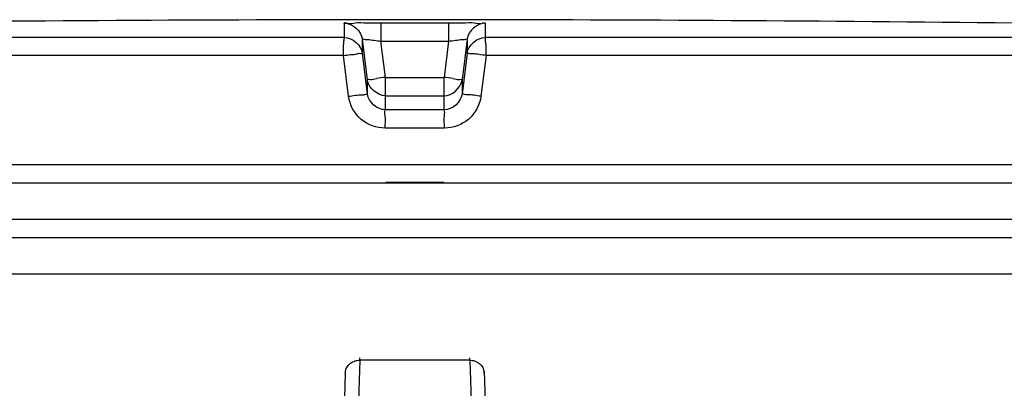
# Model space of a CAD drawing. Header units: millimetres. Extents: x 0 to 297, y 0 to 210.
# Tile 25 of 28: x 227.23 to 232.66, y 180.93 to 182.96. Entities that reach past the tile are written whole.
import ezdxf

# ---------------------------------------------------------------- set-up
doc = ezdxf.new("R2010")
doc.units = ezdxf.units.MM
doc.header["$LTSCALE"] = 16.335
doc.layers.get('0').update_dxf_attribs({"linetype": 'CONTINUOUS'})
doc.layers.add('001-M31079-X02', color=7, linetype='CONTINUOUS')
doc.layers.add('01_GLOBAL', color=7, linetype='CONTINUOUS')

msp = doc.modelspace()

# ---------------------------------------------------------------- linework, layer by layer
at = {"color": 9, "linetype": 'Continuous'}
for p, q in [((229.0178, 182.8603), (229.0178, 182.9386)), ((229.2194, 182.941), (229.2195, 182.8399)), ((229.2194, 182.941), (229.593, 182.941)), ((229.593, 182.941), (229.5929, 182.8399)), ((229.7946, 182.9386), (229.7946, 182.8603)), ((229.7946, 182.9134), (229.7946, 182.9114)), ((229.7946, 182.9073), (229.7946, 182.9051)), ((232.5106, 182.941), (232.5106, 182.9411)), ((229.0178, 182.8603), (221.9137, 182.8603)), ((229.0178, 182.8835), (229.0178, 182.9005)), ((229.0178, 182.8688), (229.0178, 182.8835)), ((229.1172, 182.7727), (229.1172, 182.851)), ((229.1453, 182.6263), (229.1172, 182.851)), ((229.6952, 182.851), (229.6672, 182.6263)), ((229.6952, 182.851), (229.6952, 182.7727)), ((229.7946, 182.8646), (229.7946, 182.8603)), ((236.8987, 182.8603), (229.7946, 182.8603)), ((229.2445, 182.6398), (229.2195, 182.8399)), ((229.2195, 182.8399), (229.5929, 182.8399)), ((229.5929, 182.8399), (229.5679, 182.6398)), ((229.0128, 182.7603), (221.8164, 182.7603)), ((229.0412, 182.5355), (229.0128, 182.7603)), ((229.1453, 182.5479), (229.1172, 182.7727)), ((229.6952, 182.7727), (229.6672, 182.5479)), ((229.7996, 182.7603), (229.7712, 182.5355)), ((236.996, 182.7603), (229.7996, 182.7603)), ((229.2445, 182.46), (229.2445, 182.6398)), ((229.2445, 182.6398), (229.5679, 182.6398)), ((229.5679, 182.46), (229.5679, 182.6398)), ((229.1453, 182.5479), (229.1453, 182.6263)), ((229.1462, 182.6201), (229.1453, 182.6263)), ((229.6661, 182.6198), (229.6672, 182.6263)), ((229.6672, 182.6263), (229.6672, 182.5479)), ((229.2445, 182.5387), (229.2433, 182.5387)), ((229.2445, 182.5387), (229.5679, 182.5387)), ((229.5679, 182.5387), (229.5691, 182.5387)), ((229.5679, 182.46), (229.2445, 182.46)), ((229.5701, 182.3601), (229.2423, 182.3601)), ((237.0062, 182.1577), (221.8062, 182.1577)), ((229.2462, 182.0617), (229.5662, 182.0617))]:
    msp.add_line(p, q, dxfattribs=at)
at = {"color": 7, "linetype": 'Continuous'}
for p, q in [((232.5118, 182.941), (232.5106, 182.941)), ((232.7107, 182.9386), (232.5114, 182.941)), ((232.5182, 182.9409), (232.5118, 182.941)), ((232.5807, 182.9401), (232.5182, 182.9409)), ((232.6088, 182.9398), (232.5807, 182.9401)), ((221.8062, 182.0577), (237.0062, 182.0577)), ((221.8062, 181.8577), (237.0062, 181.8577)), ((221.9062, 181.7577), (236.9062, 181.7577))]:
    msp.add_line(p, q, dxfattribs=at)
at = {"color": 9, "linetype": 'Continuous'}
for points in [[(229.0178, 182.9073), (229.0178, 182.9114), (229.0178, 182.9134), (229.0178, 182.9153), (229.0178, 182.9171), (229.0178, 182.9189), (229.0178, 182.9206), (229.0178, 182.9223), (229.0178, 182.924), (229.0178, 182.9256), (229.0179, 182.9273), (229.0178, 182.9289), (229.0178, 182.9305), (229.0179, 182.9321), (229.0178, 182.9337), (229.0175, 182.9353), (229.0175, 182.937), (229.0178, 182.9386)], [(229.0178, 182.9005), (229.0178, 182.9029), (229.0178, 182.9073)], [(229.7946, 182.9386), (229.7949, 182.937), (229.7949, 182.9353), (229.7946, 182.9337), (229.7945, 182.9321), (229.7946, 182.9305), (229.7946, 182.9289), (229.7945, 182.9272), (229.7946, 182.9256)], [(229.7946, 182.924), (229.7946, 182.9223), (229.7946, 182.9206)], [(229.7946, 182.9189), (229.7946, 182.9171), (229.7946, 182.9153)]]:
    msp.add_lwpolyline(points, dxfattribs=at)
at = {"color": 7, "linetype": 'Continuous'}
msp.add_arc((229.4062, -105.8923), 288.85, 89.384203, 90.615797, dxfattribs=at)
at = {"color": 9, "linetype": 'Continuous'}
for centre, start, end in [((230.2188, 174.8301), 97.11147, 97.47559), ((228.5936, 174.8301), 82.52441, 82.88853)]:
    msp.add_arc(centre, 7.8703, start, end, dxfattribs=at)
for points, knots in [([(229.0178, 182.9386), (229.0178, 182.9437), (229.0497, 182.9336), (229.0804, 182.9439), (229.1479, 182.9395), (229.1938, 182.941), (229.2194, 182.941)], [0, 0, 0, 0, 0.076821, 0.294408, 0.618619, 1, 1, 1, 1]), ([(229.593, 182.941), (229.6186, 182.941), (229.6645, 182.9395), (229.732, 182.9439), (229.7627, 182.9336), (229.7946, 182.9437), (229.7946, 182.9386)], [0, 0, 0, 0, 0.381381, 0.705592, 0.923179, 1, 1, 1, 1]), ([(229.0128, 182.7603), (229.0128, 182.7836), (229.0111, 182.8163), (229.0168, 182.8459), (229.0152, 182.859), (229.0178, 182.8603)], [0, 0, 0, 0, 0.696171, 0.914588, 1, 1, 1, 1]), ([(229.1172, 182.851), (229.1172, 182.8537), (229.1337, 182.8464), (229.1492, 182.8498), (229.1835, 182.8435), (229.2066, 182.8414), (229.2195, 182.8399)], [0, 0, 0, 0, 0.078306, 0.29792, 0.622518, 1, 1, 1, 1]), ([(229.5929, 182.8399), (229.6058, 182.8414), (229.6289, 182.8435), (229.6632, 182.8498), (229.6787, 182.8464), (229.6952, 182.8537), (229.6952, 182.851)], [0, 0, 0, 0, 0.377482, 0.70208, 0.921694, 1, 1, 1, 1]), ([(229.7996, 182.7603), (229.7996, 182.7836), (229.8013, 182.8163), (229.7956, 182.8459), (229.7972, 182.859), (229.7946, 182.8603)], [0, 0, 0, 0, 0.696141, 0.91458, 1, 1, 1, 1]), ([(229.0128, 182.7603), (229.0258, 182.7625), (229.0495, 182.7655), (229.0846, 182.767), (229.1003, 182.7749), (229.1173, 182.77), (229.1172, 182.7727)], [0, 0, 0, 0, 0.377925, 0.702743, 0.921906, 1, 1, 1, 1]), ([(229.7996, 182.7603), (229.7752, 182.7634), (229.741, 182.7716), (229.7099, 182.7682), (229.6968, 182.775), (229.6952, 182.7727)], [0, 0, 0, 0, 0.702776, 0.921913, 1, 1, 1, 1]), ([(229.1453, 182.6263), (229.1453, 182.6308), (229.1722, 182.6248), (229.1828, 182.6319), (229.1949, 182.6335)], [0, 0, 0, 0, 0.269026, 1, 1, 1, 1]), ([(229.6175, 182.6335), (229.6296, 182.6319), (229.6402, 182.6248), (229.6671, 182.6308), (229.6672, 182.6263)], [0, 0, 0, 0, 0.730974, 1, 1, 1, 1]), ([(229.0412, 182.5355), (229.0656, 182.5386), (229.0995, 182.5467), (229.1307, 182.5434), (229.1437, 182.5501), (229.1453, 182.5479)], [0, 0, 0, 0, 0.703014, 0.921992, 1, 1, 1, 1]), ([(229.2423, 182.3601), (229.1949, 182.3601), (229.0964, 182.3954), (229.0472, 182.4883), (229.0412, 182.5355)], [0, 0, 0, 0, 0.499277, 1, 1, 1, 1]), ([(229.7712, 182.5355), (229.7652, 182.4884), (229.7161, 182.3955), (229.6176, 182.3601), (229.5701, 182.3601)], [0, 0, 0, 0, 0.49977, 1, 1, 1, 1]), ([(229.7712, 182.5355), (229.7468, 182.5386), (229.7129, 182.5467), (229.6817, 182.5434), (229.6687, 182.5501), (229.6672, 182.5479)], [0, 0, 0, 0, 0.703014, 0.921992, 1, 1, 1, 1]), ([(229.2423, 182.3601), (229.2423, 182.3833), (229.2488, 182.414), (229.238, 182.4523), (229.2445, 182.46)], [0, 0, 0, 0, 0.697837, 1, 1, 1, 1]), ([(229.5701, 182.3601), (229.5701, 182.3833), (229.5636, 182.414), (229.5744, 182.4523), (229.5679, 182.46)], [0, 0, 0, 0, 0.697838, 1, 1, 1, 1])]:
    msp.add_open_spline(points, degree=3, knots=knots, dxfattribs=at)
for points in [[(229.0178, 182.9386), (229.062, 182.9386), (229.1117, 182.8948), (229.1172, 182.851)], [(229.7946, 182.9386), (229.7504, 182.9386), (229.7007, 182.8948), (229.6952, 182.851)], [(229.0178, 182.8603), (229.0619, 182.8603), (229.1117, 182.8165), (229.1172, 182.7727)], [(229.6952, 182.7727), (229.7007, 182.8165), (229.7505, 182.8603), (229.7946, 182.8603)], [(229.2445, 182.46), (229.2003, 182.4601), (229.1507, 182.5041), (229.1453, 182.5479)], [(229.6672, 182.5479), (229.6617, 182.5041), (229.6121, 182.4601), (229.5679, 182.46)]]:
    msp.add_open_spline(points, degree=3, dxfattribs=at)
at = {"color": 7, "linetype": 'Continuous'}
for points in [[(229.2433, 182.5387), (229.2011, 182.5392), (229.1541, 182.5786), (229.1462, 182.6201)], [(229.5691, 182.5387), (229.6112, 182.5392), (229.6581, 182.5784), (229.6661, 182.6198)]]:
    msp.add_open_spline(points, degree=3, dxfattribs=at)
at = {"layer": '001-M31079-X02', "color": 9, "linetype": 'Continuous'}
for p, q in [((229.1028, 181.0807), (229.0877, 180.6242)), ((229.1028, 181.0807), (229.103, 181.0942)), ((229.1028, 181.0807), (229.103, 181.0942)), ((229.7096, 181.0807), (229.1028, 181.0807)), ((229.7096, 181.0807), (229.7094, 181.0942)), ((229.7096, 181.0807), (229.7094, 181.0942)), ((229.7096, 181.0807), (229.7247, 180.6242)), ((229.0228, 181.0094), (228.9252, 178.0516)), ((229.0228, 181.0094), (229.0231, 181.0185))]:
    msp.add_line(p, q, dxfattribs=at)
at = {"layer": '001-M31079-X02', "color": 7, "linetype": 'Continuous'}
for p, q in [((229.7896, 181.0094), (229.7893, 181.0185)), ((229.7893, 181.0185), (229.8872, 178.0516))]:
    msp.add_line(p, q, dxfattribs=at)
at = {"layer": '001-M31079-X02', "color": 9, "linetype": 'Continuous'}
for points, knots in [([(229.0228, 181.0094), (229.0229, 181.0136), (229.024, 181.022), (229.0279, 181.0342), (229.034, 181.0456), (229.0421, 181.0558), (229.052, 181.0646), (229.0633, 181.0717), (229.0758, 181.0769), (229.0891, 181.08), (229.0982, 181.0807), (229.1028, 181.0807)], [0, 0, 0, 0, 0.106813, 0.214154, 0.322472, 0.4321, 0.543208, 0.655792, 0.769679, 0.884556, 1, 1, 1, 1]), ([(229.7096, 181.0807), (229.7142, 181.0807), (229.7233, 181.08), (229.7366, 181.0769), (229.7491, 181.0717), (229.7604, 181.0646), (229.7703, 181.0558), (229.7784, 181.0456), (229.7845, 181.0342), (229.7884, 181.022), (229.7895, 181.0136), (229.7896, 181.0094)], [0, 0, 0, 0, 0.115443, 0.230318, 0.344204, 0.456787, 0.567894, 0.677521, 0.78584, 0.893181, 1, 1, 1, 1])]:
    msp.add_open_spline(points, degree=3, knots=knots, dxfattribs=at)
at = {"layer": '01_GLOBAL', "color": 7, "linetype": 'Continuous'}
msp.add_line((221.9062, 181.7577), (236.9062, 181.7577), dxfattribs=at)
at = {"layer": '01_GLOBAL', "color": 9, "linetype": 'Continuous'}
msp.add_line((221.7062, 181.5577), (237.1062, 181.5577), dxfattribs=at)

doc.saveas('drawing.dxf')
